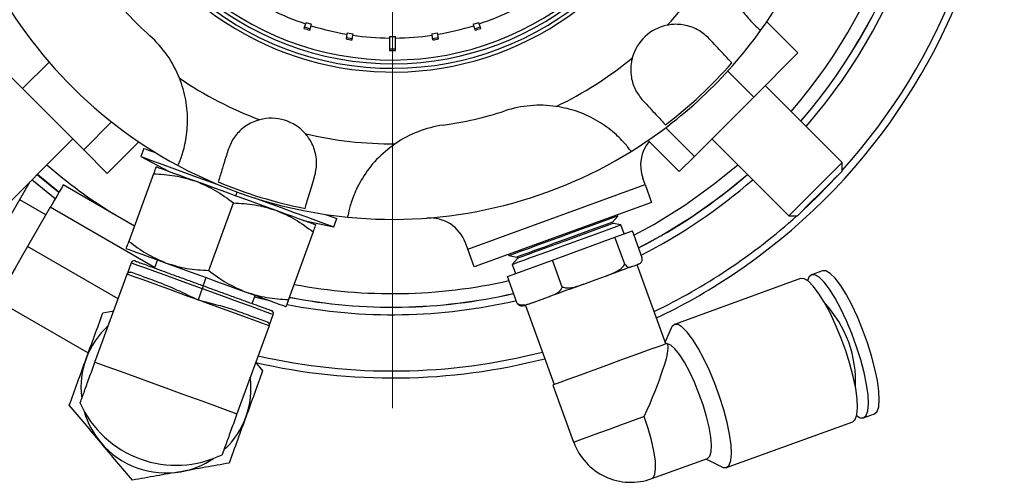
# Model space of a CAD drawing. Header units: inches. Extents: x 1.8 to 31.6, y 1.3 to 21.4.
# Tile 14 of 65: x 11.3 to 14.5, y 1.3 to 2.8. Entities that reach past the tile are written whole.
import ezdxf

# ---------------------------------------------------------------- set-up
doc = ezdxf.new("R2010")
doc.units = ezdxf.units.IN
doc.header["$MEASUREMENT"] = 0

# ---------------------------------------------------------------- blocks, each defined once
blk = doc.blocks.new('SW_CENTERMARKSYMBOL_1')
at = {"color": 0, "linetype": 'Continuous', "lineweight": 18}
blk.add_line((0, -0.2), (0, -2.1248), dxfattribs=at)

msp = doc.modelspace()

# ---------------------------------------------------------------- linework, layer by layer
at = {"color": 7, "linetype": 'Continuous', "lineweight": 25}
for p, q in [((12.2207, 2.7925), (12.2158, 2.7775)), ((12.2174, 2.7821), (12.2364, 2.7759)), ((12.2223, 2.7973), (12.2207, 2.7925)), ((12.2223, 2.7973), (12.2413, 2.7911)), ((12.2349, 2.7713), (12.2398, 2.7864)), ((12.2398, 2.7864), (12.2413, 2.7911)), ((12.7754, 2.7911), (12.7944, 2.7973)), ((12.7754, 2.7911), (12.7769, 2.7864)), ((12.7769, 2.7864), (12.7818, 2.7713)), ((12.7803, 2.7759), (12.7993, 2.7821)), ((12.796, 2.7925), (12.7944, 2.7973)), ((12.8009, 2.7775), (12.796, 2.7925)), ((13.8503, 2.6963), (13.7471, 2.7995)), ((12.3577, 2.758), (12.3552, 2.7424)), ((12.356, 2.7472), (12.3757, 2.7441)), ((12.3585, 2.763), (12.3577, 2.758)), ((12.3585, 2.763), (12.3782, 2.7599)), ((12.375, 2.7393), (12.3774, 2.7549)), ((12.3774, 2.7549), (12.3782, 2.7599)), ((12.4984, 2.7504), (12.5184, 2.7504)), ((12.4984, 2.7504), (12.4984, 2.7454)), ((12.4984, 2.7454), (12.4984, 2.7046)), ((12.5184, 2.7454), (12.5184, 2.7504)), ((12.5184, 2.7046), (12.5184, 2.7454)), ((12.6385, 2.7599), (12.6582, 2.763)), ((12.6385, 2.7599), (12.6393, 2.7549)), ((12.6393, 2.7549), (12.6417, 2.7393)), ((12.641, 2.7441), (12.6607, 2.7472)), ((12.659, 2.758), (12.6582, 2.763)), ((12.6615, 2.7424), (12.659, 2.758)), ((12.4984, 2.7094), (12.5184, 2.7094)), ((11.2848, 2.5779), (11.1605, 2.7022)), ((13.8503, 2.6963), (13.7041, 2.5501)), ((11.2848, 2.5779), (11.3725, 2.6656)), ((13.7041, 2.5501), (13.6181, 2.6361)), ((11.4872, 2.3755), (11.2848, 2.5779)), ((13.9968, 2.3337), (13.7423, 2.5882)), ((13.7041, 2.5501), (13.5076, 2.3536)), ((11.4872, 2.3755), (11.5793, 2.4677)), ((13.5076, 2.3536), (13.4127, 2.4486)), ((11.1967, 2.1569), (11.4512, 2.4114)), ((13.5655, 2.4114), (13.82, 2.1569)), ((11.5652, 2.2975), (11.6695, 2.4018)), ((11.6861, 2.3803), (11.6762, 2.3532)), ((13.4574, 2.3034), (13.3542, 2.4066)), ((11.5652, 2.2975), (11.4872, 2.3755)), ((11.6762, 2.3532), (11.7672, 2.3048)), ((13.5076, 2.3536), (13.4574, 2.3034)), ((13.9968, 2.3054), (13.9968, 2.3337)), ((11.4052, 2.235), (11.3338, 2.294)), ((11.7179, 2.296), (11.6366, 2.0726)), ((13.345, 2.2605), (13.3373, 2.2816)), ((11.222, 2.1177), (11.3102, 2.2704)), ((11.6551, 2.1234), (11.4194, 2.2595)), ((12.7577, 2.0467), (13.345, 2.2605)), ((13.345, 2.2605), (13.3663, 2.2017)), ((11.9908, 2.2234), (11.9953, 2.2358)), ((11.3618, 2.1599), (11.2752, 2.2099)), ((11.3765, 2.1853), (11.3016, 2.0556)), ((11.7214, 1.9861), (11.3765, 2.1853)), ((11.9009, 1.9764), (11.9822, 2.1998)), ((13.3663, 2.2017), (12.779, 1.988)), ((13.2369, 2.1358), (13.2541, 2.1563)), ((13.2541, 2.1563), (13.2526, 2.1603)), ((13.82, 2.1569), (13.8483, 2.1569)), ((12.2145, 2.142), (12.3152, 2.1206)), ((12.3152, 2.1206), (12.3251, 2.1477)), ((13.2384, 2.1314), (13.2369, 2.1358)), ((13.2648, 2.1268), (13.2384, 2.1314)), ((13.2756, 2.0972), (13.2648, 2.1268)), ((12.2465, 2.1036), (12.1652, 1.8802)), ((13.0381, 2.0107), (13.245, 2.0861)), ((13.245, 2.0861), (13.3026, 2.107)), ((13.2775, 1.9967), (13.245, 2.0861)), ((13.3351, 2.0176), (13.3026, 2.107)), ((11.6008, 1.8828), (11.3016, 2.0556)), ((12.7577, 2.0467), (12.75, 2.0678)), ((12.779, 1.988), (12.7577, 2.0467)), ((12.8927, 2.0294), (12.8942, 2.0253)), ((12.8942, 2.0253), (12.9206, 2.0207)), ((12.9206, 2.0207), (12.9222, 2.0163)), ((11.6441, 2.0018), (11.6304, 1.9642)), ((11.7307, 2.0116), (11.7208, 1.9845)), ((12.8888, 1.9564), (13.0381, 2.0107)), ((12.9222, 2.0163), (12.905, 1.9958)), ((12.905, 1.9958), (12.9157, 1.9662)), ((13.0706, 1.9214), (13.0381, 2.0107)), ((13.3011, 1.9892), (13.3115, 1.9929)), ((13.3115, 1.9929), (13.3219, 1.9967)), ((13.4137, 1.7335), (13.3184, 1.9954)), ((13.3223, 1.9969), (13.3219, 1.9967)), ((11.5244, 1.6729), (11.6304, 1.9642)), ((12.9213, 1.867), (12.8888, 1.9564)), ((13.1793, 1.9448), (13.2165, 1.9584)), ((13.9311, 1.9754), (13.8951, 1.9623)), ((11.8825, 1.9257), (11.8923, 1.9528)), ((13.142, 1.9313), (13.1793, 1.9448)), ((13.8591, 1.9492), (13.4419, 1.7974)), ((11.879, 1.9163), (11.8654, 1.8787)), ((12.0441, 1.8669), (12.0539, 1.8939)), ((13.0011, 1.88), (13.028, 1.8898)), ((11.1993, 1.8784), (11.5023, 1.7035)), ((12.106, 1.875), (12.0518, 1.8882)), ((12.9484, 1.8608), (13.0437, 1.5988)), ((12.9743, 1.8702), (13.0011, 1.88)), ((11.5506, 1.8362), (11.5872, 1.8427)), ((12.1003, 1.7932), (12.114, 1.8308)), ((12.1003, 1.7932), (11.9942, 1.5019)), ((13.4311, 1.7856), (13.4114, 1.7399)), ((13.42, 1.7299), (13.4181, 1.7351)), ((12.055, 1.6726), (12.0792, 1.6438)), ((13.0393, 1.5972), (13.1082, 1.4078)), ((14.0674, 1.4888), (14.1034, 1.5019)), ((13.6142, 1.3238), (14.0315, 1.4757)), ((13.3666, 1.2873), (13.5509, 1.3544)), ((13.5455, 1.3525), (13.5984, 1.3259))]:
    msp.add_line(p, q, dxfattribs=at)
at = {"color": 7, "linetype": 'Continuous', "lineweight": 25, "flags": 128}
for points in [[(11.6861, 2.3803), (11.69, 2.3788), (11.7017, 2.3746), (11.7209, 2.3676), (11.7251, 2.3661)], [(11.6762, 2.3532), (11.6802, 2.3518), (11.6919, 2.3475), (11.7111, 2.3405), (11.7373, 2.331), (11.7698, 2.3192), (11.8079, 2.3053), (11.8507, 2.2897), (11.897, 2.2729), (11.9394, 2.2574)], [(11.7265, 2.3196), (11.7288, 2.3188), (11.7355, 2.3163), (11.7466, 2.3123), (11.7619, 2.3067), (11.7811, 2.2997), (11.8039, 2.2914), (11.8299, 2.282), (11.8587, 2.2715)], [(13.4757, 2.1922), (13.5736, 2.2624), (13.6512, 2.3258)], [(13.8774, 2.2143), (13.8999, 2.2368), (13.923, 2.2598), (13.9451, 2.2819), (13.9646, 2.3015), (13.9804, 2.3172), (13.9912, 2.3281), (13.9964, 2.3332), (13.9968, 2.3337)], [(11.3336, 2.2939), (11.3407, 2.2877), (11.4051, 2.2349)], [(13.5006, 2.1548), (13.6, 2.2259), (13.6831, 2.2939)], [(13.8641, 2.1726), (13.9156, 2.2218), (13.9811, 2.2896)], [(13.9968, 2.3054), (13.9951, 2.3037), (13.9877, 2.2963), (13.975, 2.2836), (13.9581, 2.2666), (13.9383, 2.2468), (13.9172, 2.2258), (13.8965, 2.2051)], [(11.3926, 2.2132), (11.3209, 2.272), (11.316, 2.2762)], [(11.4194, 2.2595), (11.4177, 2.2567), (11.4131, 2.2486), (11.4061, 2.2366), (11.3979, 2.2224), (11.3897, 2.2082), (11.3828, 2.1961), (11.3781, 2.1881), (11.3765, 2.1853)], [(11.8587, 2.2715), (11.8897, 2.2602), (11.9224, 2.2483), (11.9563, 2.236), (11.9908, 2.2234), (12.0253, 2.2108), (12.0592, 2.1985), (12.0919, 2.1866), (12.1229, 2.1753)], [(12.0521, 2.2164), (12.0945, 2.201), (12.1408, 2.1841), (12.1835, 2.1686), (12.2216, 2.1547), (12.2542, 2.1429), (12.2804, 2.1333), (12.2996, 2.1263), (12.3113, 2.1221), (12.3152, 2.1206)], [(13.3075, 2.0934), (13.3731, 2.1289), (13.4757, 2.1922)], [(13.82, 2.1569), (13.8212, 2.1581), (13.828, 2.1648), (13.8402, 2.1771), (13.8571, 2.1939), (13.8774, 2.2143)], [(13.8965, 2.2051), (13.878, 2.1866), (13.8631, 2.1716), (13.853, 2.1615), (13.8485, 2.1571), (13.8483, 2.1569)], [(12.1229, 2.1753), (12.1517, 2.1648), (12.1777, 2.1554), (12.2005, 2.1471), (12.2197, 2.1401), (12.235, 2.1345), (12.2461, 2.1305), (12.2528, 2.128), (12.2551, 2.1272)], [(12.2861, 2.1619), (12.2903, 2.1604), (12.3094, 2.1534), (12.3211, 2.1491), (12.3251, 2.1477)], [(13.2541, 2.1563), (13.2511, 2.1552), (13.2404, 2.1513), (13.2225, 2.1448), (13.1981, 2.1359), (13.1682, 2.1251), (13.1343, 2.1127), (13.0977, 2.0994), (13.0601, 2.0857), (13.0231, 2.0722), (12.9884, 2.0596), (12.9573, 2.0483), (12.9314, 2.0389), (12.9118, 2.0317), (12.8992, 2.0271), (12.8943, 2.0253), (12.8942, 2.0253)], [(13.3231, 2.0508), (13.3966, 2.0905), (13.5006, 2.1548)], [(13.2648, 2.1268), (13.2618, 2.1257), (13.2512, 2.1218), (13.2332, 2.1153), (13.2088, 2.1064), (13.179, 2.0955), (13.145, 2.0832), (13.1085, 2.0699), (13.0709, 2.0562), (13.0339, 2.0427), (12.9991, 2.0301), (12.9681, 2.0188), (12.9422, 2.0093), (12.9225, 2.0022), (12.9099, 1.9976), (12.905, 1.9958), (12.905, 1.9958)], [(13.2369, 2.1358), (13.2333, 2.1345), (13.222, 2.1304), (13.2035, 2.1236), (13.1788, 2.1146), (13.149, 2.1038), (13.1157, 2.0917), (13.0806, 2.0789), (13.0453, 2.0661), (13.0118, 2.0539), (12.9816, 2.0429), (12.9563, 2.0337), (12.9371, 2.0267), (12.925, 2.0223), (12.9206, 2.0207), (12.9206, 2.0207)], [(13.2384, 2.1314), (13.2349, 2.1301), (13.2236, 2.126), (13.2051, 2.1193), (13.1803, 2.1103), (13.1506, 2.0994), (13.1173, 2.0873), (13.0822, 2.0745), (13.0469, 2.0617), (13.0134, 2.0495), (12.9832, 2.0385), (12.9578, 2.0293), (12.9387, 2.0223), (12.9266, 2.0179), (12.9222, 2.0163), (12.9222, 2.0163)], [(11.3016, 2.0556), (11.2804, 2.0189), (11.2602, 1.9838), (11.2416, 1.9517), (11.2257, 1.9241), (11.2131, 1.9023), (11.2043, 1.8871), (11.1998, 1.8794), (11.1993, 1.8784)], [(11.628, 2.049), (11.6303, 2.0481), (11.637, 2.0457), (11.6481, 2.0416), (11.6634, 2.0361), (11.6826, 2.0291), (11.7054, 2.0208), (11.7314, 2.0113), (11.7602, 2.0009)], [(11.6441, 2.0018), (11.6451, 2.0014), (11.6531, 1.9985), (11.6687, 1.9928), (11.6916, 1.9845), (11.7208, 1.9739), (11.7554, 1.9613), (11.7942, 1.9472), (11.8359, 1.932), (11.879, 1.9163)], [(11.7602, 2.0009), (11.7912, 1.9896), (11.8239, 1.9777), (11.8578, 1.9653), (11.8923, 1.9528), (11.9268, 1.9402), (11.9607, 1.9279), (11.9934, 1.916), (12.0244, 1.9047)], [(13.3011, 1.9892), (13.2937, 1.9865), (13.2852, 1.9834), (13.2758, 1.9799), (13.2655, 1.9762), (13.2543, 1.9721), (13.2424, 1.9678), (13.2297, 1.9632), (13.2165, 1.9584)], [(11.8654, 1.8787), (11.8327, 1.8906), (11.8003, 1.9024), (11.7686, 1.9139), (11.7378, 1.9251), (11.7084, 1.9359), (11.6804, 1.946), (11.6544, 1.9555), (11.6304, 1.9642)], [(14.0674, 1.4888), (14.0761, 1.4965), (14.0816, 1.5121), (14.0837, 1.5349), (14.0822, 1.5642), (14.0774, 1.599), (14.0692, 1.6381), (14.0581, 1.6802), (14.0443, 1.7238), (14.0284, 1.7675), (14.0109, 1.8097), (13.9924, 1.8491), (13.9735, 1.8843), (13.9549, 1.9141), (13.9371, 1.9375), (13.9209, 1.9536), (13.9067, 1.962), (13.8951, 1.9623), (13.8864, 1.9546), (13.8818, 1.943)], [(14.1034, 1.5019), (14.1121, 1.5096), (14.1176, 1.5252), (14.1196, 1.548), (14.1182, 1.5773), (14.1134, 1.6121), (14.1052, 1.6512), (14.0941, 1.6932), (14.0803, 1.7369), (14.0644, 1.7806), (14.0469, 1.8228), (14.0284, 1.8622), (14.0095, 1.8974), (13.9908, 1.9272), (13.9731, 1.9506), (13.9569, 1.9667), (13.9427, 1.9751), (13.9311, 1.9754)], [(11.8825, 1.9257), (11.8824, 1.9255), (11.8822, 1.925), (11.8819, 1.9241), (11.8815, 1.923), (11.8809, 1.9215), (11.8803, 1.9199), (11.8797, 1.9181), (11.879, 1.9163)], [(13.142, 1.9313), (13.127, 1.9258), (13.112, 1.9203), (13.0971, 1.9149), (13.0825, 1.9096), (13.0681, 1.9044), (13.0542, 1.8993), (13.0408, 1.8944), (13.028, 1.8898)], [(14.0315, 1.4757), (14.0402, 1.4834), (14.0457, 1.499), (14.0477, 1.5218), (14.0463, 1.5511), (14.0414, 1.5859), (14.0333, 1.625), (14.0221, 1.6671), (14.0084, 1.7107), (13.9925, 1.7544), (13.975, 1.7967), (13.9564, 1.8361), (13.9375, 1.8712), (13.9189, 1.901), (13.9012, 1.9244), (13.8849, 1.9405), (13.8708, 1.9489), (13.8591, 1.9492)], [(11.879, 1.9163), (11.9222, 1.9006), (11.9639, 1.8854), (12.0027, 1.8713), (12.0373, 1.8587), (12.0665, 1.8481), (12.0893, 1.8398), (12.105, 1.8341), (12.113, 1.8312), (12.114, 1.8308)], [(12.0244, 1.9047), (12.0532, 1.8942), (12.0792, 1.8847), (12.102, 1.8765), (12.1212, 1.8695), (12.1365, 1.8639), (12.1476, 1.8598), (12.1543, 1.8574), (12.1566, 1.8566)], [(12.1003, 1.7932), (12.0763, 1.8019), (12.0503, 1.8114), (12.0223, 1.8216), (11.9929, 1.8323), (11.9621, 1.8435), (11.9304, 1.855), (11.898, 1.8668), (11.8654, 1.8787)], [(12.9743, 1.8702), (12.9667, 1.8674), (12.9601, 1.865), (12.9547, 1.8631), (12.9504, 1.8615), (12.9472, 1.8603), (12.9452, 1.8596), (12.9445, 1.8593), (12.9444, 1.8593)], [(13.6142, 1.3238), (13.6229, 1.3316), (13.6284, 1.3471), (13.6305, 1.3699), (13.629, 1.3992), (13.6242, 1.434), (13.616, 1.4731), (13.6049, 1.5152), (13.5911, 1.5588), (13.5752, 1.6025), (13.5577, 1.6448), (13.5392, 1.6842), (13.5203, 1.7194), (13.5017, 1.7492), (13.4839, 1.7725), (13.4677, 1.7887), (13.4535, 1.7971), (13.4419, 1.7974), (13.4332, 1.7896), (13.4311, 1.7856)], [(13.4181, 1.7351), (13.4154, 1.7341), (13.4052, 1.7304), (13.3877, 1.724), (13.3637, 1.7153), (13.3342, 1.7046), (13.3004, 1.6923), (13.2636, 1.6789), (13.2254, 1.665), (13.1874, 1.6511), (13.151, 1.6379), (13.1178, 1.6258), (13.0892, 1.6154), (13.0662, 1.607), (13.05, 1.6011), (13.041, 1.5979), (13.0393, 1.5972)], [(13.5509, 1.3544), (13.5584, 1.3616), (13.5628, 1.3761), (13.5639, 1.3976), (13.5616, 1.425), (13.5561, 1.4573), (13.5475, 1.4932), (13.5362, 1.5311), (13.5227, 1.5695), (13.5076, 1.6069), (13.4914, 1.6417), (13.4748, 1.6725), (13.4585, 1.6981), (13.4432, 1.7173), (13.4295, 1.7294), (13.4186, 1.7339)], [(11.5244, 1.6729), (11.5638, 1.6586), (11.6081, 1.6425), (11.6563, 1.6249), (11.7072, 1.6064), (11.7593, 1.5874), (11.8115, 1.5684), (11.8623, 1.5499), (11.9105, 1.5324), (11.9549, 1.5162), (11.9942, 1.5019)], [(13.3419, 1.4929), (13.3027, 1.4786), (13.2632, 1.4642), (13.2252, 1.4504), (13.1904, 1.4377), (13.1603, 1.4268), (13.1362, 1.418), (13.1191, 1.4118), (13.1099, 1.4084), (13.1082, 1.4078)], [(13.3666, 1.2873), (13.3708, 1.2901), (13.3769, 1.3016), (13.3795, 1.3208), (13.3785, 1.3468), (13.374, 1.3785), (13.3662, 1.4144), (13.3553, 1.4531), (13.3419, 1.4929)], [(14.0448, 1.4951), (14.0558, 1.4891), (14.0674, 1.4888)], [(13.5984, 1.3259), (13.6026, 1.3242), (13.6142, 1.3238)]]:
    msp.add_lwpolyline(points, dxfattribs=at)
at = {"color": 7, "linetype": 'Continuous', "lineweight": 25}
for centre, radius, start, end in [((12.5084, 3.6453), 2.0248, 303.6511, 204.4209), ((12.5084, 3.6453), 2.0017, 318.0385, 204.3563), ((12.5084, 3.6453), 1.7907, 319.0029, 55.6031), ((12.5084, 3.6453), 1.7905, 319.0032, 55.6022), ((12.5084, 3.6453), 1.8155, 318.948, 55.6555), ((12.5084, 3.6453), 1.7457, 319.1063, 55.0454), ((12.5084, 3.6453), 1, 180, 149.1637), ((12.5084, 3.6453), 0.985, 180, 149.2287), ((12.5084, 3.6453), 1.0125, 159.9742, 73.059), ((12.5084, 3.6453), 0.9725, 180, 149.1585), ((12.5084, 3.6453), 1.5, 324.3299, 1.7881), ((12.5084, 3.6453), 1.5, 204.3299, 241.7881), ((12.5084, 3.6453), 1.25, 316.6833, 330.4139), ((12.5084, 3.6453), 1.2, 218.059, 228.059), ((12.5084, 3.6453), 0.9, 243.6366, 251.3634), ((12.5084, 3.6453), 0.9, 288.6366, 296.3634), ((12.5084, 3.6453), 0.9, 252.6366, 260.3634), ((12.5084, 3.6453), 0.9, 279.6366, 287.3634), ((12.5084, 3.6453), 1.5, 301.7881, 324.3299), ((13.4471, 2.6407), 0.15, 101.2707, 164.8473), ((11.4557, 2.4738), 0.375, 21.7344, 48.059), ((12.5084, 3.6453), 0.9, 261.6366, 269.3634), ((12.5084, 3.6453), 0.9, 270.6366, 278.3634), ((12.5084, 3.6453), 1.25, 295.7041, 309.4347), ((12.5084, 3.6453), 1.4919, 307.2887, 318.8293), ((12.5084, 3.6453), 1.25, 235.7041, 249.4347), ((12.9966, 2.1479), 0.375, 81.7344, 108.059), ((12.1077, 2.33), 0.15, 41.2707, 104.8473), ((12.5084, 3.6453), 1.2, 278.059, 288.059), ((12.7292, 2.0859), 0.375, 98.059, 124.3836), ((12.5084, 3.6453), 1.25, 256.6833, 270.4139), ((13.4547, 2.3244), 0.125, 140.9438, 200), ((12.5084, 3.6453), 1.5, 264.3299, 301.7881), ((12.5084, 3.6453), 1.7457, 229.1063, 238.0818), ((12.5084, 3.6453), 1.5, 241.7881, 264.3299), ((12.5084, 3.6453), 1.7905, 297.0641, 310.9968), ((12.5084, 3.6453), 1.4919, 247.2887, 258.8293), ((12.5084, 3.6453), 1.8155, 296.9664, 311.052), ((12.5084, 3.6453), 2.0017, 303.6511, 311.9615), ((12.6325, 2.0251), 0.125, 20, 94.3815), ((11.6535, 1.9984), 0.01, 70, 160), ((12.5084, 3.6453), 2.0017, 295.6437, 303.6511), ((12.5084, 3.6453), 2.0248, 295.5791, 303.6511), ((12.5084, 3.6453), 1.7457, 259.2716, 282.7534), ((12.5084, 3.6453), 1.7907, 259.0366, 282.9365), ((12.5084, 3.6453), 1.7905, 259.0374, 282.9359), ((12.5084, 3.6453), 1.8155, 258.9294, 283.0855), ((13.6594, 1.6084), 0.3818, 357.1557, 42.8443), ((12.1046, 1.8342), 0.01, 340, 70), ((11.7593, 1.5874), 0.2812, 132.734, 160), ((12.5084, 3.6453), 2.0017, 257.1746, 284.3563), ((11.7593, 1.5874), 0.2813, 160, 185.9977), ((12.5084, 3.6453), 2.0248, 257.0924, 284.4209), ((11.7593, 1.5874), 0.2812, 340, 7.266), ((11.7931, 1.6801), 0.3486, 204.1822, 295.8178), ((11.7593, 1.5874), 0.2813, 196.1285, 220), ((11.7593, 1.5874), 0.2813, 314.1642, 340), ((11.7593, 1.5874), 0.2813, 220, 280), ((13.2977, 1.4768), 0.2016, 200, 290), ((11.7593, 1.5874), 0.2813, 280, 303.8715)]:
    msp.add_arc(centre, radius, start, end, dxfattribs=at)
for centre, major_axis, ratio, start_param, end_param in [((12.5163, 3.6699), (0.291, 0.8955), 0.999625, 3.130969, 3.152217), ((12.5004, 3.6699), (-0.291, 0.8955), 0.999625, 3.130969, 3.152217), ((12.5124, 3.6708), (0.1473, 0.93), 0.999625, 3.130969, 3.152217), ((12.5043, 3.6708), (-0.1473, 0.93), 0.999625, 3.130969, 3.152217), ((12.5084, 3.6718), (0, 0.9673), 0.999625, 3.131251, 3.151934), ((13.2977, 1.4768), (0.1196, 0.2566), 0.118562, 4.8304, 6.165174)]:
    msp.add_ellipse(centre, major_axis=major_axis, ratio=ratio, start_param=start_param, end_param=end_param, dxfattribs=at)
for points, knots in [([(13.5954, 3.0282), (13.5991, 3.0013), (13.6066, 2.9483), (13.6379, 2.8766), (13.6748, 2.8223), (13.7072, 2.7878), (13.7246, 2.7726), (13.7263, 2.7712), (13.7269, 2.7707)], [0, 0, 0, 0, 0.185674, 0.366025, 0.546941, 0.717639, 0.897207, 1, 1, 1, 1]), ([(13.5567, 2.7431), (13.5462, 2.7527), (13.5252, 2.772), (13.4811, 2.7892), (13.4438, 2.7921), (13.4234, 2.7887), (13.4178, 2.7878)], [0, 0, 0, 0, 0.304274, 0.609831, 0.893659, 1, 1, 1, 1]), ([(13.6314, 2.6632), (13.6247, 2.6703), (13.6114, 2.6846), (13.5804, 2.7178), (13.5606, 2.7389), (13.5567, 2.7431)], [0, 0, 0, 0, 0.445363, 0.890714, 1, 1, 1, 1]), ([(13.3023, 2.6799), (13.3013, 2.6754), (13.2963, 2.6546), (13.2965, 2.617), (13.3112, 2.5712), (13.3287, 2.5494), (13.3375, 2.5383)], [0, 0, 0, 0, 0.088204, 0.402788, 0.696111, 1, 1, 1, 1]), ([(11.7993, 2.3235), (11.8004, 2.326), (11.8026, 2.3309), (11.8174, 2.3703), (11.8302, 2.43), (11.8319, 2.503), (11.8212, 2.5654), (11.8083, 2.6009), (11.804, 2.6127)], [0, 0, 0, 0, 0.1903522, 0.3808638, 0.5665654, 0.7398217, 0.9140544, 1, 1, 1, 1]), ([(13.2985, 2.3703), (13.297, 2.3725), (13.2938, 2.3769), (13.2671, 2.4095), (13.2218, 2.4504), (13.1594, 2.4883), (13.1, 2.5103), (13.0628, 2.5169), (13.0505, 2.519)], [0, 0, 0, 0, 0.190352, 0.380864, 0.566565, 0.739822, 0.914054, 1, 1, 1, 1]), ([(13.3375, 2.5383), (13.3528, 2.5219), (13.3834, 2.4892), (13.4044, 2.4668), (13.4109, 2.4597), (13.4122, 2.4584)], [0, 0, 0, 0, 0.446818, 0.893762, 1, 1, 1, 1]), ([(12.0693, 2.475), (12.0648, 2.4737), (12.0443, 2.4676), (12.0119, 2.4486), (11.9795, 2.413), (11.9694, 2.387), (11.9642, 2.3737)], [0, 0, 0, 0, 0.088211, 0.402795, 0.696118, 1, 1, 1, 1]), ([(12.2512, 2.2863), (12.2543, 2.3002), (12.2605, 2.3281), (12.2532, 2.3748), (12.2371, 2.4086), (12.224, 2.4246), (12.2204, 2.429)], [0, 0, 0, 0, 0.304282, 0.609837, 0.893666, 1, 1, 1, 1]), ([(12.5174, 2.3954), (12.496, 2.3787), (12.4538, 2.3458), (12.4074, 2.2828), (12.3788, 2.2237), (12.3651, 2.1783), (12.3607, 2.1556), (12.3603, 2.1535), (12.3601, 2.1527)], [0, 0, 0, 0, 0.1856719, 0.3660229, 0.5469395, 0.7176374, 0.8972052, 1, 1, 1, 1]), ([(11.9642, 2.3737), (11.9619, 2.3663), (11.9553, 2.3446), (11.9439, 2.3071), (11.9359, 2.2807), (11.933, 2.2712), (11.9323, 2.2691)], [0, 0, 0, 0, 0.149329, 0.433448, 0.877754, 1, 1, 1, 1]), ([(11.7265, 2.3196), (11.7261, 2.3184), (11.7252, 2.316), (11.7204, 2.3027), (11.7179, 2.296)], [0, 0, 0, 0, 0.494511, 1, 1, 1, 1]), ([(11.7179, 2.296), (11.7418, 2.2948), (11.7899, 2.2923), (11.8356, 2.2785), (11.8587, 2.2715)], [0, 0, 0, 0, 0.495458, 1, 1, 1, 1]), ([(12.2193, 2.1817), (12.221, 2.1873), (12.2243, 2.1981), (12.2345, 2.2316), (12.2449, 2.2655), (12.2512, 2.2863)], [0, 0, 0, 0, 0.293925, 0.567746, 1, 1, 1, 1]), ([(11.8587, 2.2715), (11.8804, 2.2622), (11.9243, 2.2435), (11.9628, 2.2145), (11.9822, 2.1998)], [0, 0, 0, 0, 0.494511, 1, 1, 1, 1]), ([(11.9822, 2.1998), (12.0061, 2.1986), (12.0542, 2.1961), (12.0999, 2.1823), (12.1229, 2.1753)], [0, 0, 0, 0, 0.495457, 1, 1, 1, 1]), ([(12.1229, 2.1753), (12.1447, 2.1661), (12.1886, 2.1473), (12.227, 2.1183), (12.2465, 2.1036)], [0, 0, 0, 0, 0.494511, 1, 1, 1, 1]), ([(12.2465, 2.1036), (12.2489, 2.1102), (12.2538, 2.1235), (12.2546, 2.126), (12.2551, 2.1272)], [0, 0, 0, 0, 0.495459, 1, 1, 1, 1]), ([(11.628, 2.049), (11.6284, 2.0501), (11.6293, 2.0526), (11.6342, 2.0658), (11.6366, 2.0726)], [0, 0, 0, 0, 0.494511, 1, 1, 1, 1]), ([(11.6366, 2.0726), (11.6557, 2.0582), (11.6941, 2.0291), (11.738, 2.0103), (11.7602, 2.0009)], [0, 0, 0, 0, 0.495458, 1, 1, 1, 1]), ([(11.6569, 2.0078), (11.6577, 2.0075), (11.6592, 2.007), (11.6717, 2.0024), (11.6925, 1.9948), (11.7219, 1.9842), (11.7579, 1.971), (11.7983, 1.9563), (11.8404, 1.941), (11.8687, 1.9307), (11.8825, 1.9257)], [0, 0, 0, 0, 0.116516, 0.240011, 0.368641, 0.5, 0.631359, 0.759988, 0.883484, 1, 1, 1, 1]), ([(11.7602, 2.0009), (11.7827, 1.994), (11.8284, 1.9801), (11.8765, 1.9776), (11.9009, 1.9764)], [0, 0, 0, 0, 0.494511, 1, 1, 1, 1]), ([(13.2165, 1.9584), (13.2177, 1.9588), (13.2296, 1.9631), (13.2478, 1.9707), (13.2678, 1.9831), (13.2748, 1.9929), (13.2775, 1.9967)], [0, 0, 0, 0, 0.052977, 0.518037, 0.809719, 1, 1, 1, 1]), ([(13.2775, 1.9967), (13.2796, 1.9945), (13.2864, 1.9871), (13.2939, 1.987), (13.299, 1.9885), (13.3011, 1.9892)], [0, 0, 0, 0, 0.204335, 0.673303, 1, 1, 1, 1]), ([(13.3219, 1.9967), (13.3222, 1.9968), (13.3255, 1.9981), (13.3303, 2.0007), (13.3347, 2.0075), (13.335, 2.0148), (13.3351, 2.0176)], [0, 0, 0, 0, 0.052873, 0.51796, 0.809655, 1, 1, 1, 1]), ([(11.6304, 1.9642), (11.6307, 1.9648), (11.6312, 1.966), (11.6324, 1.9676), (11.6339, 1.969), (11.6361, 1.9702), (11.6385, 1.9708), (11.6411, 1.9708), (11.6425, 1.9704), (11.6432, 1.9702)], [0, 0, 0, 0, 0.1180036, 0.2401015, 0.3669834, 0.4992307, 0.7092264, 0.8445733, 1, 1, 1, 1]), ([(11.7491, 1.9317), (11.7297, 1.9387), (11.6909, 1.9529), (11.6591, 1.9644), (11.6432, 1.9702)], [0, 0, 0, 0, 0.5, 1, 1, 1, 1]), ([(11.9009, 1.9764), (11.92, 1.962), (11.9584, 1.9329), (12.0023, 1.9141), (12.0244, 1.9047)], [0, 0, 0, 0, 0.495457, 1, 1, 1, 1]), ([(11.7491, 1.9317), (11.7671, 1.9243), (11.7947, 1.913), (11.8343, 1.8939), (11.855, 1.8838), (11.8654, 1.8787)], [0, 0, 0, 0, 0.4832093, 0.7412595, 1, 1, 1, 1]), ([(11.8825, 1.9257), (11.8962, 1.9207), (11.9245, 1.9104), (11.9666, 1.8951), (12.007, 1.8804), (12.0431, 1.8672), (12.0724, 1.8566), (12.0932, 1.849), (12.1057, 1.8444), (12.1072, 1.8439), (12.108, 1.8436)], [0, 0, 0, 0, 0.116516, 0.240011, 0.368641, 0.5, 0.631359, 0.759989, 0.883484, 1, 1, 1, 1]), ([(13.0706, 1.9214), (13.0756, 1.9202), (13.0918, 1.9163), (13.1163, 1.9224), (13.1345, 1.9287), (13.142, 1.9313)], [0, 0, 0, 0, 0.204357, 0.673363, 1, 1, 1, 1]), ([(12.0244, 1.9047), (12.047, 1.8978), (12.0927, 1.8839), (12.1408, 1.8814), (12.1652, 1.8802)], [0, 0, 0, 0, 0.494511, 1, 1, 1, 1]), ([(13.028, 1.8898), (13.0289, 1.8901), (13.0375, 1.8932), (13.0505, 1.8989), (13.0645, 1.9091), (13.0689, 1.9179), (13.0706, 1.9214)], [0, 0, 0, 0, 0.052874, 0.517955, 0.809655, 1, 1, 1, 1]), ([(11.8654, 1.8787), (11.8879, 1.8732), (11.9316, 1.8626), (11.9699, 1.8505), (11.9884, 1.8446)], [0, 0, 0, 0, 0.5161998, 1, 1, 1, 1]), ([(12.1652, 1.8802), (12.1628, 1.8736), (12.1579, 1.8603), (12.157, 1.8578), (12.1566, 1.8566)], [0, 0, 0, 0, 0.495459, 1, 1, 1, 1]), ([(12.9213, 1.867), (12.9251, 1.8654), (12.9377, 1.8602), (12.9557, 1.8639), (12.9688, 1.8684), (12.9743, 1.8702)], [0, 0, 0, 0, 0.204338, 0.673303, 1, 1, 1, 1]), ([(12.9449, 1.8595), (12.9445, 1.8594), (12.9412, 1.8582), (12.9358, 1.8571), (12.9281, 1.8595), (12.9232, 1.8649), (12.9213, 1.867)], [0, 0, 0, 0, 0.052873, 0.517957, 0.809656, 1, 1, 1, 1]), ([(11.495, 1.6836), (11.5043, 1.7092), (11.5232, 1.7609), (11.5414, 1.8109), (11.5506, 1.8362)], [0, 0, 0, 0, 0.494511, 1, 1, 1, 1]), ([(11.9884, 1.8446), (12.0078, 1.8375), (12.0467, 1.8234), (12.0784, 1.8118), (12.0943, 1.806)], [0, 0, 0, 0, 0.5, 1, 1, 1, 1]), ([(12.0943, 1.806), (12.095, 1.8057), (12.0964, 1.8051), (12.0983, 1.8035), (12.0998, 1.8014), (12.1006, 1.7991), (12.1009, 1.7971), (12.1008, 1.7951), (12.1005, 1.7938), (12.1003, 1.7932)], [0, 0, 0, 0, 0.155403, 0.290738, 0.500764, 0.632999, 0.759867, 0.881982, 1, 1, 1, 1]), ([(11.4395, 1.531), (11.4485, 1.5558), (11.4667, 1.6058), (11.4855, 1.6575), (11.495, 1.6836)], [0, 0, 0, 0, 0.4954579, 1, 1, 1, 1]), ([(11.475, 1.5373), (11.4758, 1.5393), (11.4773, 1.5434), (11.4887, 1.5748), (11.505, 1.6196), (11.5179, 1.6551), (11.5244, 1.6729)], [0, 0, 0, 0, 0.249999, 0.5, 0.75, 1, 1, 1, 1]), ([(12.0792, 1.6438), (12.0701, 1.619), (12.0519, 1.569), (12.0331, 1.5173), (12.0236, 1.4912)], [0, 0, 0, 0, 0.495458, 1, 1, 1, 1]), ([(11.5439, 1.4066), (11.5264, 1.4275), (11.491, 1.4696), (11.4568, 1.5104), (11.4395, 1.531)], [0, 0, 0, 0, 0.494511, 1, 1, 1, 1]), ([(11.9942, 1.5019), (11.9878, 1.4841), (11.9748, 1.4486), (11.9585, 1.4037), (11.9471, 1.3724), (11.9456, 1.3683), (11.9449, 1.3663)], [0, 0, 0, 0, 0.25, 0.5, 0.750001, 1, 1, 1, 1]), ([(12.0236, 1.4912), (12.0143, 1.4657), (11.9955, 1.4139), (11.9773, 1.3639), (11.9681, 1.3386)], [0, 0, 0, 0, 0.494511, 1, 1, 1, 1]), ([(11.6483, 1.2822), (11.6313, 1.3024), (11.5971, 1.3432), (11.5617, 1.3854), (11.5439, 1.4066)], [0, 0, 0, 0, 0.495458, 1, 1, 1, 1]), ([(11.9681, 1.3386), (11.9421, 1.3341), (11.8897, 1.3248), (11.8355, 1.3153), (11.8082, 1.3104)], [0, 0, 0, 0, 0.495458, 1, 1, 1, 1]), ([(11.8082, 1.3104), (11.7814, 1.3057), (11.7272, 1.2962), (11.6748, 1.2869), (11.6483, 1.2822)], [0, 0, 0, 0, 0.494511, 1, 1, 1, 1])]:
    msp.add_open_spline(points, degree=3, knots=knots, dxfattribs=at)

# ---------------------------------------------------------------- block references
at = {"color": 7, "linetype": 'Continuous', "lineweight": 18}
msp.add_blockref('SW_CENTERMARKSYMBOL_1', (12.5084, 3.6453), dxfattribs=at)

doc.saveas('drawing.dxf')
